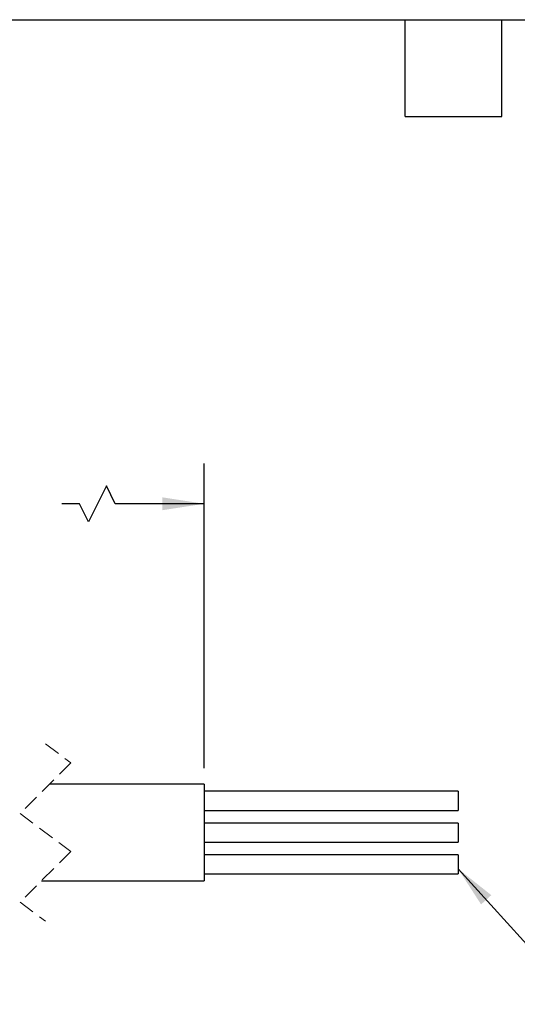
# Model space of a CAD drawing. Header units: millimetres. Extents: x 6 to 273, y 6 to 210.
# Tile 69 of 75: x 106 to 145, y 132 to 210. Entities that reach past the tile are written whole.
import ezdxf

# ---------------------------------------------------------------- set-up
doc = ezdxf.new("R2010")
doc.units = ezdxf.units.MM
doc.linetypes.add('SLD-Dashed', pattern=[1.905, 1.27, -0.635])
doc.linetypes.add('SLD-Solid', pattern=[0])
doc.layers.add('DIMENSIONS', color=140, linetype='SLD-Solid', lineweight=25)
doc.layers.add('TEXT', color=140, linetype='SLD-Solid', lineweight=25)
doc.styles.add('SLDTEXTSTYLE0', font='TXT', dxfattribs={"width": 0.7})
doc.dimstyles.new('SLDDIMSTYLE1', dxfattribs={"dimtxt": 2.158008, "dimasz": 3.302, "dimexe": 0, "dimexo": 0.0625, "dimgap": 0.539502, "dimtad": 0, "dimtih": 1, "dimtoh": 1, "dimdec": 1, "dimrnd": 1e-09, "dimzin": 12, "dimdsep": 46, "dimtxsty": 'SLDTEXTSTYLE0', "dimsah": 1, "dimcen": 0.09, "dimadec": 0, "dimazin": 3, "dimtfac": 1, "dimtdec": 1, "dimtofl": 0, "dimtmove": 0, "dimatfit": 3, "dimfxl": 0, "dimfrac": 2, "dimtolj": 1, "dimtzin": 12, "dimarcsym": 0})
doc.dimstyles.new('SLDDIMSTYLE4', dxfattribs={"dimtxt": 0.18, "dimasz": 3.302, "dimexe": 0, "dimexo": 0.0625, "dimgap": 0, "dimtad": 0, "dimtih": 1, "dimtoh": 1, "dimdec": 0, "dimrnd": 1e-09, "dimzin": 0, "dimdsep": 46, "dimtxsty": 'Standard', "dimsah": 1, "dimcen": 0.09, "dimadec": 0, "dimazin": 0, "dimtfac": 3.302, "dimtdec": 0, "dimtofl": 0, "dimtmove": 0, "dimatfit": 3, "dimfxl": 0, "dimfrac": 2, "dimtolj": 1, "dimtzin": 0, "dimarcsym": 0})

# ---------------------------------------------------------------- blocks, each defined once
blk = doc.blocks.new('_D_8')
at = {"layer": 'DIMENSIONS'}
for p, q in [((87.541, 154.822), (87.541, 174.614)), ((120.045, 150.622), (120.045, 174.614)), ((112.342, 172.85), (110.931, 170.028)), ((113.047, 171.439), (112.342, 172.85)), ((87.541, 171.439), (97.316, 171.439)), ((110.225, 171.439), (108.826, 171.439)), ((110.931, 170.028), (110.225, 171.439)), ((120.045, 171.439), (113.047, 171.439))]:
    blk.add_line(p, q, dxfattribs=at)
for points in [[(87.541, 171.439), (90.843, 170.931), (90.843, 171.947)], [(120.045, 171.439), (116.743, 171.947), (116.743, 170.931)]]:
    blk.add_solid(points, dxfattribs=at)
at = {"layer": 'DIMENSIONS', "char_height": 2.1167, "attachment_point": 1, "style": 'SLDTEXTSTYLE0'}
for s, insert in [('3.0M', (99.573, 174.168)), ('[9.8FT]', (97.799, 170.738))]:
    blk.add_mtext(s, dxfattribs=dict(at, insert=insert))

msp = doc.modelspace()

# ---------------------------------------------------------------- linework, layer by layer
at = {"color": 7, "linetype": 'SLD-Dashed', "lineweight": 18}
for p, q in [((107.54, 152.527), (109.54, 151.04)), ((109.54, 151.04), (105.54, 147.04)), ((105.54, 147.04), (109.54, 144.065)), ((109.54, 144.065), (105.54, 140.065)), ((105.54, 140.065), (107.54, 138.577))]:
    msp.add_line(p, q, dxfattribs=at)
for p, q in [((120.045, 149.352), (107.852, 149.352)), ((120.045, 149.352), (120.045, 141.752)), ((140.045, 148.802), (120.045, 148.802)), ((140.045, 148.802), (140.045, 147.302)), ((120.045, 147.302), (140.045, 147.302)), ((140.045, 146.302), (120.045, 146.302)), ((140.045, 146.302), (140.045, 144.802)), ((120.045, 144.802), (140.045, 144.802)), ((140.045, 143.802), (120.045, 143.802)), ((140.045, 143.802), (140.045, 143.052)), ((140.045, 143.052), (140.045, 142.302)), ((120.045, 142.302), (140.045, 142.302)), ((107.227, 141.752), (120.045, 141.752))]:
    msp.add_line(p, q)
at = {"layer": 'TEXT'}
for p, q in [((6.35, 209.55), (273.05, 209.55)), ((135.89, 201.93), (135.89, 209.55)), ((143.51, 201.93), (143.51, 209.55)), ((135.89, 201.93), (143.51, 201.93))]:
    msp.add_line(p, q, dxfattribs=at)

# ---------------------------------------------------------------- dimensions: what is measured, and where the dimension line sits
at = {"layer": 'DIMENSIONS'}
dim = msp.add_linear_dim(base=(120.045, 171.439), p1=(87.541, 153.552), p2=(120.045, 149.352), angle=0, text='3.0M\\P[9.8FT]', dimstyle='SLDDIMSTYLE1', dxfattribs=at)
dim.commit()
dim.dimension.update_dxf_attribs({"geometry": '_D_8', "text_midpoint": (103.071, 171.439), "dimtype": 160})

# ---------------------------------------------------------------- leaders
at = {"layer": 'TEXT'}
msp.add_leader([(140.045, 142.706), (149.734, 132.03), (156.084, 132.03)], dimstyle='SLDDIMSTYLE4', dxfattribs=at)

doc.saveas('drawing.dxf')
